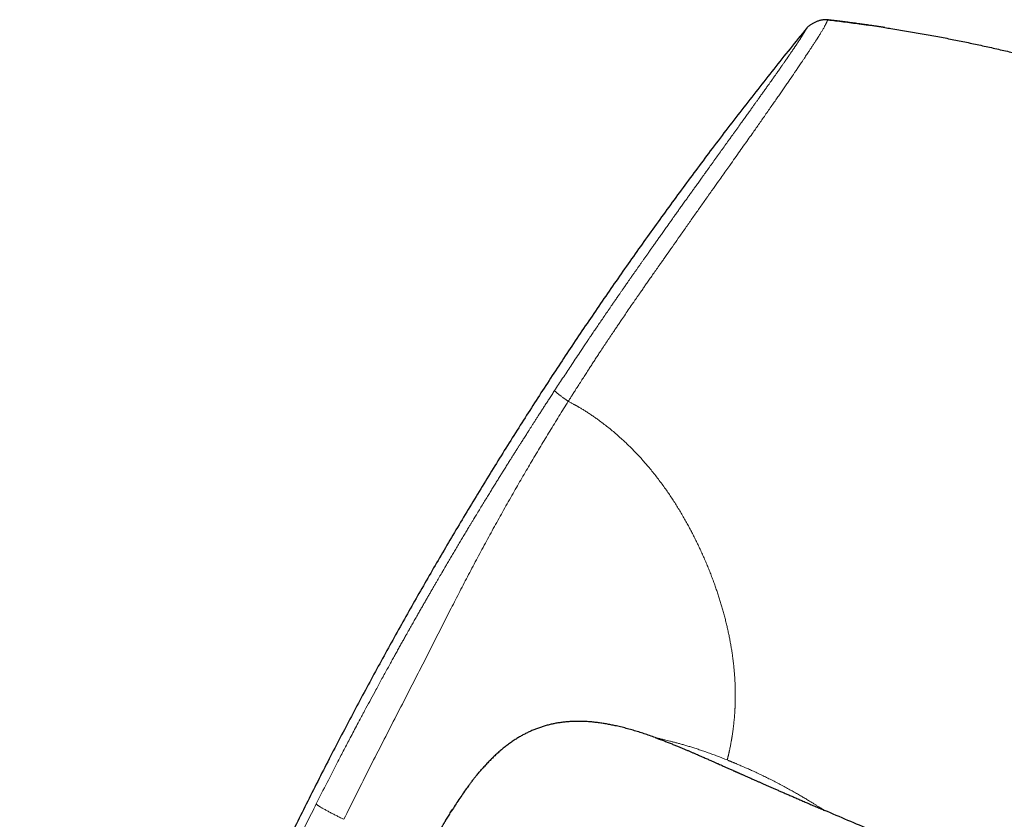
# Model space of a CAD drawing. Header units: millimetres. Extents: x 8 to 755, y 12 to 435.
# Tile 2 of 53: x 29 to 91, y 385 to 435. Entities that reach past the tile are written whole.
import ezdxf

# ---------------------------------------------------------------- set-up
doc = ezdxf.new("R2010")
doc.units = ezdxf.units.MM

msp = doc.modelspace()

# ---------------------------------------------------------------- linework, layer by layer
at = {"color": 7, "linetype": 'Continuous', "lineweight": 30}
for p, q in [((79.882, 434.934), (79.836, 434.939)), ((69.004, 389.911), (69.003, 389.911)), ((58.207, 388.009), (58.233, 388.038)), ((79.637, 385.339), (79.637, 385.339))]:
    msp.add_line(p, q, dxfattribs=at)
at = {"color": 252, "linetype": 'Continuous', "lineweight": 0}
for points, knots in [([(79.834, 434.936), (79.834, 434.935), (79.832, 434.933), (79.829, 434.924), (79.823, 434.911), (79.816, 434.893), (79.807, 434.871), (79.797, 434.847), (79.787, 434.824), (79.776, 434.8), (79.764, 434.773), (79.75, 434.744), (79.734, 434.712), (79.717, 434.678), (79.697, 434.639), (79.672, 434.591), (79.641, 434.533), (79.602, 434.464), (79.558, 434.385), (79.509, 434.302), (79.459, 434.218), (79.408, 434.133), (79.353, 434.043), (79.305, 433.966), (79.268, 433.907), (79.245, 433.87), (79.22, 433.831), (79.195, 433.792), (79.169, 433.751), (79.142, 433.708), (79.093, 433.631), (79.018, 433.514), (78.91, 433.348), (78.801, 433.182), (78.723, 433.063), (78.682, 433.002), (78.671, 432.985), (78.659, 432.967), (78.648, 432.95), (78.636, 432.932), (78.623, 432.913), (78.588, 432.86), (78.53, 432.773), (78.451, 432.654), (78.366, 432.527), (78.275, 432.392), (78.181, 432.251), (78.091, 432.118), (78.006, 431.992), (77.927, 431.876), (77.855, 431.769), (77.789, 431.672), (77.731, 431.586), (77.681, 431.513), (77.641, 431.454), (77.609, 431.407), (77.587, 431.375), (77.569, 431.349), (77.552, 431.324), (77.529, 431.291), (77.505, 431.255), (77.481, 431.22), (77.456, 431.184), (77.387, 431.083), (77.269, 430.912), (77.103, 430.672), (76.932, 430.425), (76.757, 430.173), (76.576, 429.912), (76.381, 429.632), (76.177, 429.34), (75.964, 429.034), (75.755, 428.735), (75.55, 428.443), (75.35, 428.158), (75.132, 427.846), (74.887, 427.499), (74.608, 427.105), (74.315, 426.691), (74.007, 426.257), (73.714, 425.844), (73.44, 425.458), (73.187, 425.101), (72.897, 424.692), (72.675, 424.379), (72.525, 424.167), (72.477, 424.099), (72.429, 424.031), (72.381, 423.963), (72.333, 423.895), (72.166, 423.659), (71.879, 423.253), (71.47, 422.673), (71.058, 422.087), (70.658, 421.519), (70.272, 420.969), (69.915, 420.46), (69.633, 420.058), (69.468, 419.823), (69.407, 419.736), (69.388, 419.709), (69.368, 419.681), (69.349, 419.654), (69.33, 419.627), (69.245, 419.505), (69.097, 419.295), (68.894, 419.004), (68.705, 418.734), (68.531, 418.485), (68.373, 418.257), (68.246, 418.075), (68.148, 417.933), (68.075, 417.829), (68.007, 417.731), (67.945, 417.641), (67.887, 417.558), (67.818, 417.458), (67.736, 417.339), (67.585, 417.12), (67.384, 416.829), (67.138, 416.468), (66.95, 416.193), (66.819, 416.001), (66.743, 415.887), (66.667, 415.775), (66.592, 415.664), (66.518, 415.555), (66.445, 415.447), (66.259, 415.17), (65.963, 414.728), (65.667, 414.28), (65.481, 413.999), (65.404, 413.881), (65.327, 413.764), (65.25, 413.647), (65.174, 413.53), (65.098, 413.414), (65.023, 413.298), (64.922, 413.143), (64.792, 412.942), (64.628, 412.687), (64.451, 412.411), (64.309, 412.189), (64.207, 412.029), (64.139, 411.922), (64.062, 411.801), (63.979, 411.672), (63.904, 411.554), (63.837, 411.447), (63.774, 411.347), (63.716, 411.256), (63.665, 411.175), (63.626, 411.114), (63.598, 411.069), (63.579, 411.039), (63.565, 411.018), (63.558, 411.007), (63.556, 411.003)], [0, 0, 0, 0, 0.007778, 0.01897, 0.030635, 0.042774, 0.054864, 0.066318, 0.075272, 0.084185, 0.093057, 0.10189, 0.110681, 0.118693, 0.126712, 0.136547, 0.146898, 0.157766, 0.169151, 0.180007, 0.189543, 0.198261, 0.207286, 0.216616, 0.219827, 0.223072, 0.226352, 0.229666, 0.233015, 0.236399, 0.239817, 0.251068, 0.262662, 0.274596, 0.283636, 0.284662, 0.28569, 0.286721, 0.287754, 0.28879, 0.289828, 0.291142, 0.29806, 0.304653, 0.310921, 0.318534, 0.325604, 0.332132, 0.338117, 0.34356, 0.348461, 0.35282, 0.356637, 0.359911, 0.362358, 0.36438, 0.365978, 0.36642, 0.367722, 0.369196, 0.370679, 0.372171, 0.37367, 0.375179, 0.384798, 0.394749, 0.403914, 0.413611, 0.42347, 0.433058, 0.444119, 0.454796, 0.465088, 0.474996, 0.48452, 0.493662, 0.505873, 0.518586, 0.531799, 0.545515, 0.559735, 0.570483, 0.581503, 0.592794, 0.608114, 0.610155, 0.612205, 0.614262, 0.616328, 0.618402, 0.620483, 0.637786, 0.655224, 0.672801, 0.690517, 0.706223, 0.722036, 0.736039, 0.742225, 0.743037, 0.743848, 0.74466, 0.745472, 0.746285, 0.747097, 0.756393, 0.765061, 0.773104, 0.780519, 0.787308, 0.793469, 0.796805, 0.799924, 0.802824, 0.805506, 0.80797, 0.810216, 0.81439, 0.818627, 0.829674, 0.840357, 0.850675, 0.854067, 0.857418, 0.860727, 0.863995, 0.867222, 0.870407, 0.873551, 0.891664, 0.909458, 0.912915, 0.916361, 0.919794, 0.923215, 0.926624, 0.93002, 0.933404, 0.936776, 0.943552, 0.950959, 0.958997, 0.967667, 0.970259, 0.972904, 0.976996, 0.980755, 0.98418, 0.987272, 0.99003, 0.992826, 0.995169, 0.997057, 0.998176, 0.999039, 0.999647, 1, 1, 1, 1]), ([(78.5, 434.396), (78.5, 434.395), (78.499, 434.394), (78.496, 434.389), (78.491, 434.38), (78.485, 434.368), (78.477, 434.354), (78.47, 434.341), (78.465, 434.331), (78.462, 434.327), (78.462, 434.326), (78.461, 434.325), (78.46, 434.324), (78.46, 434.323), (78.459, 434.32), (78.457, 434.317), (78.453, 434.311), (78.449, 434.304), (78.444, 434.295), (78.439, 434.285), (78.432, 434.274), (78.425, 434.261), (78.417, 434.247), (78.409, 434.232), (78.4, 434.216), (78.39, 434.199), (78.379, 434.18), (78.367, 434.159), (78.353, 434.136), (78.343, 434.119), (78.336, 434.108), (78.335, 434.105), (78.333, 434.102), (78.331, 434.099), (78.329, 434.096), (78.328, 434.094), (78.326, 434.09), (78.322, 434.085), (78.318, 434.077), (78.312, 434.068), (78.305, 434.056), (78.297, 434.043), (78.288, 434.027), (78.277, 434.01), (78.265, 433.99), (78.255, 433.975), (78.249, 433.965), (78.246, 433.961), (78.244, 433.957), (78.241, 433.953), (78.239, 433.949), (78.236, 433.944), (78.234, 433.94), (78.228, 433.931), (78.216, 433.912), (78.196, 433.88), (78.171, 433.841), (78.144, 433.8), (78.116, 433.755), (78.08, 433.7), (78.045, 433.647), (78.019, 433.607), (78.01, 433.594), (78.009, 433.592), (78.009, 433.592), (78.009, 433.591), (78.007, 433.589), (78.004, 433.585), (77.999, 433.577), (77.993, 433.568), (77.985, 433.556), (77.975, 433.541), (77.964, 433.523), (77.95, 433.503), (77.935, 433.479), (77.917, 433.453), (77.897, 433.423), (77.876, 433.391), (77.853, 433.357), (77.828, 433.32), (77.802, 433.28), (77.772, 433.237), (77.741, 433.19), (77.706, 433.139), (77.67, 433.085), (77.632, 433.03), (77.592, 432.971), (77.55, 432.909), (77.504, 432.842), (77.455, 432.771), (77.418, 432.717), (77.395, 432.683), (77.389, 432.675), (77.385, 432.669), (77.383, 432.666), (77.38, 432.662), (77.375, 432.654), (77.363, 432.636), (77.343, 432.609), (77.32, 432.574), (77.293, 432.535), (77.262, 432.49), (77.225, 432.438), (77.186, 432.381), (77.144, 432.32), (77.098, 432.254), (77.048, 432.183), (76.995, 432.106), (76.937, 432.024), (76.876, 431.936), (76.811, 431.843), (76.741, 431.744), (76.673, 431.648), (76.608, 431.555), (76.547, 431.468), (76.499, 431.4), (76.466, 431.353), (76.45, 431.331), (76.437, 431.312), (76.424, 431.294), (76.411, 431.276), (76.398, 431.257), (76.385, 431.239), (76.345, 431.183), (76.278, 431.088), (76.172, 430.938), (76.053, 430.771), (75.921, 430.585), (75.786, 430.395), (75.647, 430.201), (75.515, 430.016), (75.391, 429.843), (75.275, 429.68), (75.156, 429.514), (75.034, 429.344), (74.894, 429.148), (74.736, 428.928), (74.61, 428.753), (74.536, 428.65), (74.52, 428.627), (74.508, 428.61), (74.5, 428.599), (74.49, 428.586), (74.48, 428.572), (74.465, 428.551), (74.445, 428.522), (74.418, 428.485), (74.385, 428.44), (74.348, 428.388), (74.304, 428.327), (74.256, 428.26), (74.203, 428.186), (74.145, 428.106), (74.086, 428.023), (74.024, 427.938), (73.962, 427.85), (73.903, 427.769), (73.849, 427.695), (73.804, 427.631), (73.771, 427.586), (73.753, 427.56), (73.747, 427.552), (73.741, 427.544), (73.735, 427.536), (73.729, 427.528), (73.651, 427.419), (73.499, 427.208), (73.272, 426.892), (73.043, 426.573), (72.813, 426.253), (72.581, 425.931), (72.418, 425.703), (72.319, 425.566), (72.286, 425.519), (72.249, 425.469), (72.213, 425.418), (72.176, 425.367), (72.14, 425.317), (72.083, 425.237), (72.006, 425.13), (71.884, 424.96), (71.739, 424.758), (71.578, 424.533), (71.427, 424.321), (71.284, 424.122), (71.144, 423.926), (70.994, 423.717), (70.834, 423.494), (70.666, 423.258), (70.503, 423.03), (70.345, 422.808), (70.211, 422.62), (70.1, 422.463), (70.014, 422.342), (69.953, 422.257), (69.916, 422.206), (69.899, 422.181), (69.88, 422.155), (69.862, 422.129), (69.788, 422.024), (69.66, 421.845), (69.485, 421.599), (69.322, 421.368), (69.168, 421.152), (69.02, 420.942), (68.876, 420.738), (68.756, 420.569), (68.661, 420.434), (68.591, 420.335), (68.527, 420.244), (68.466, 420.158), (68.406, 420.072), (68.345, 419.986), (68.268, 419.877), (68.175, 419.745), (68.065, 419.589), (67.956, 419.433), (67.846, 419.277), (67.735, 419.118), (67.62, 418.953), (67.47, 418.74), (67.328, 418.536), (67.222, 418.384), (67.182, 418.326), (67.167, 418.305), (67.153, 418.285), (67.141, 418.268), (67.129, 418.251), (67.115, 418.23), (67.093, 418.199), (67.067, 418.161), (67.035, 418.115), (66.999, 418.063), (66.958, 418.004), (66.912, 417.937), (66.862, 417.865), (66.808, 417.788), (66.751, 417.705), (66.689, 417.616), (66.623, 417.52), (66.552, 417.418), (66.5, 417.342), (66.467, 417.295), (66.456, 417.278), (66.444, 417.262), (66.433, 417.245), (66.422, 417.229), (66.411, 417.213), (66.383, 417.172), (66.322, 417.084), (66.191, 416.893), (66.008, 416.627), (65.733, 416.225), (65.406, 415.745), (65.133, 415.342), (64.971, 415.102), (64.919, 415.025), (64.872, 414.955), (64.826, 414.886), (64.735, 414.752), (64.553, 414.48), (64.195, 413.946), (63.729, 413.245), (63.202, 412.448), (62.866, 411.935), (62.698, 411.679)], [0, 0, 0, 0, 0.0120003, 0.0238121, 0.035435, 0.0468686, 0.0567738, 0.0665329, 0.0712886, 0.0719088, 0.0725284, 0.0731473, 0.0737656, 0.0743834, 0.0748971, 0.0770827, 0.0793769, 0.0829611, 0.0867816, 0.0908383, 0.095131, 0.0996597, 0.1044241, 0.1094242, 0.1142147, 0.1192036, 0.1243913, 0.1297784, 0.1353659, 0.1411548, 0.1417879, 0.1424233, 0.1430611, 0.1437012, 0.1443436, 0.1449466, 0.1451973, 0.1467163, 0.148273, 0.1500188, 0.152344, 0.154938, 0.1578013, 0.1609346, 0.1643388, 0.1680147, 0.1686475, 0.1692877, 0.1699353, 0.1705904, 0.171253, 0.171923, 0.1726005, 0.173223, 0.1761226, 0.181479, 0.1868439, 0.1922153, 0.1976948, 0.2032195, 0.2118263, 0.2155904, 0.2160036, 0.216063, 0.2160944, 0.2161303, 0.216273, 0.2167742, 0.2175156, 0.2184971, 0.2197187, 0.2212126, 0.2229562, 0.2249493, 0.2271915, 0.2296826, 0.232422, 0.2354091, 0.2383768, 0.2415537, 0.2449397, 0.248535, 0.2523398, 0.2563544, 0.2605796, 0.2646383, 0.2688756, 0.2732926, 0.2778907, 0.2826716, 0.2876362, 0.288527, 0.2891378, 0.2893505, 0.2895662, 0.2897849, 0.2900067, 0.2910931, 0.2932008, 0.2952646, 0.2974999, 0.3003846, 0.3035125, 0.3068832, 0.3103917, 0.3141289, 0.3180942, 0.322287, 0.3267064, 0.3312661, 0.3360419, 0.3410321, 0.3462346, 0.3502563, 0.3543941, 0.3586485, 0.3599244, 0.3608529, 0.3616912, 0.3625295, 0.3633676, 0.3642055, 0.3650434, 0.3658812, 0.3718633, 0.3778449, 0.3856016, 0.3933723, 0.4011649, 0.4089804, 0.4168131, 0.4229756, 0.4291418, 0.4354446, 0.4418035, 0.4481453, 0.4569877, 0.4657845, 0.4668876, 0.4678963, 0.4682487, 0.4686517, 0.4691052, 0.4696094, 0.470164, 0.4713121, 0.47263, 0.4741177, 0.4760141, 0.4781297, 0.4804644, 0.4830183, 0.4857917, 0.4887849, 0.491601, 0.494588, 0.4977464, 0.4999252, 0.5021791, 0.5042249, 0.5044972, 0.5047704, 0.5050447, 0.5053199, 0.5055962, 0.5058734, 0.5163417, 0.5268385, 0.5373429, 0.5478314, 0.5582799, 0.5686673, 0.5698918, 0.5715257, 0.5731665, 0.5747989, 0.5764232, 0.5780393, 0.5796473, 0.5840279, 0.5883487, 0.5959185, 0.6033055, 0.6097503, 0.6160547, 0.6222203, 0.6282479, 0.6358554, 0.6432349, 0.650388, 0.6573159, 0.6640199, 0.6680385, 0.6719728, 0.6753654, 0.6759839, 0.6768061, 0.6776258, 0.6784431, 0.6792578, 0.687383, 0.6952527, 0.7021863, 0.7089107, 0.7154266, 0.7217344, 0.7278346, 0.7311673, 0.7343391, 0.7370015, 0.7396643, 0.7423273, 0.7449907, 0.7476545, 0.752488, 0.7573227, 0.7621587, 0.7669959, 0.7718343, 0.7768664, 0.7823217, 0.7916788, 0.7957746, 0.7964171, 0.7970592, 0.797701, 0.7983424, 0.798589, 0.7993289, 0.8002871, 0.8014638, 0.8028588, 0.8044722, 0.806304, 0.8083542, 0.8106228, 0.812981, 0.8155365, 0.8182892, 0.8212392, 0.8243864, 0.827731, 0.8282746, 0.828778, 0.8292813, 0.8297843, 0.8302871, 0.8307897, 0.8312921, 0.8340516, 0.8389634, 0.8488685, 0.8586903, 0.876022, 0.8930881, 0.8957881, 0.8980694, 0.9001553, 0.9022413, 0.9043272, 0.9125225, 0.9271585, 0.953299, 0.9766455, 1, 1, 1, 1]), ([(62.698, 411.679), (62.644, 411.595), (62.537, 411.431), (62.379, 411.189), (62.227, 410.955), (62.08, 410.729), (61.939, 410.511), (61.804, 410.301), (61.677, 410.104), (61.559, 409.921), (61.448, 409.749), (61.343, 409.585), (61.242, 409.427), (61.145, 409.276), (61.053, 409.132), (60.966, 408.995), (60.883, 408.865), (60.804, 408.741), (60.73, 408.624), (60.66, 408.514), (60.596, 408.413), (60.537, 408.32), (60.483, 408.235), (60.433, 408.157), (60.388, 408.084), (60.356, 408.035), (60.339, 408.007), (60.333, 407.998), (60.328, 407.99), (60.322, 407.981), (60.317, 407.973), (60.312, 407.965), (60.306, 407.955), (60.28, 407.914), (60.215, 407.811), (60.115, 407.652), (59.998, 407.466), (59.873, 407.268), (59.737, 407.05), (59.588, 406.813), (59.44, 406.575), (59.293, 406.339), (59.147, 406.104), (58.998, 405.862), (58.844, 405.614), (58.686, 405.357), (58.52, 405.088), (58.347, 404.805), (58.165, 404.507), (57.979, 404.202), (57.844, 403.98), (57.762, 403.845), (57.735, 403.8), (57.708, 403.755), (57.68, 403.71), (57.653, 403.665), (57.629, 403.626), (57.581, 403.545), (57.51, 403.428), (57.414, 403.269), (57.299, 403.079), (57.162, 402.851), (57.002, 402.584), (56.838, 402.308), (56.669, 402.026), (56.5, 401.742), (56.332, 401.457), (56.164, 401.173), (56.012, 400.915), (55.877, 400.686), (55.79, 400.537), (55.733, 400.44), (55.708, 400.397), (55.686, 400.36), (55.665, 400.323), (55.643, 400.286), (55.597, 400.208), (55.527, 400.087), (55.43, 399.921), (55.328, 399.746), (55.222, 399.564), (55.112, 399.374), (54.998, 399.176), (54.879, 398.971), (54.757, 398.759), (54.631, 398.54), (54.5, 398.312), (54.365, 398.076), (54.226, 397.833), (54.081, 397.579), (53.931, 397.315), (53.776, 397.04), (53.665, 396.845), (53.603, 396.735), (53.592, 396.715), (53.582, 396.698), (53.573, 396.681), (53.563, 396.664), (53.553, 396.647), (53.529, 396.604), (53.476, 396.509), (53.382, 396.342), (53.261, 396.126), (53.126, 395.885), (52.987, 395.636), (52.844, 395.381), (52.698, 395.117), (52.548, 394.846), (52.389, 394.559), (52.221, 394.254), (52.101, 394.035), (52.034, 393.914), (52.024, 393.895), (52.013, 393.876), (52.003, 393.856), (51.992, 393.837), (51.969, 393.794), (51.919, 393.704), (51.754, 393.402), (51.395, 392.741), (51.053, 392.107), (50.814, 391.662), (50.767, 391.574), (50.717, 391.48), (50.665, 391.382), (50.612, 391.283), (50.495, 391.063), (50.249, 390.6), (49.891, 389.923), (49.487, 389.151), (49, 388.214), (48.417, 387.08), (47.967, 386.19), (47.742, 385.746)], [0, 0, 0, 0, 0.009966, 0.019607, 0.028925, 0.037918, 0.046588, 0.054933, 0.062955, 0.070023, 0.07682, 0.083345, 0.089597, 0.095578, 0.101286, 0.106723, 0.111887, 0.11678, 0.121401, 0.12575, 0.129826, 0.133421, 0.136774, 0.139886, 0.142756, 0.145384, 0.145731, 0.146075, 0.146413, 0.146747, 0.147076, 0.1474, 0.14772, 0.148162, 0.152309, 0.159951, 0.167029, 0.174349, 0.183378, 0.192748, 0.202461, 0.211422, 0.220656, 0.230162, 0.239941, 0.249992, 0.260316, 0.271655, 0.283305, 0.295267, 0.307541, 0.309294, 0.311053, 0.312819, 0.31459, 0.316368, 0.318034, 0.319214, 0.325786, 0.331771, 0.337866, 0.347994, 0.358413, 0.369121, 0.38012, 0.391408, 0.402205, 0.413256, 0.424559, 0.432157, 0.439866, 0.441903, 0.443411, 0.444819, 0.446245, 0.447689, 0.449152, 0.455279, 0.461711, 0.468448, 0.475489, 0.482836, 0.490487, 0.498359, 0.506529, 0.514998, 0.523766, 0.532832, 0.542197, 0.551861, 0.562094, 0.572641, 0.583503, 0.584571, 0.585219, 0.585867, 0.586518, 0.58717, 0.587823, 0.588479, 0.592113, 0.598725, 0.60768, 0.616911, 0.626418, 0.636199, 0.646256, 0.656589, 0.667197, 0.679157, 0.691449, 0.692223, 0.692951, 0.69368, 0.694408, 0.695137, 0.695865, 0.699299, 0.70543, 0.730296, 0.774641, 0.777589, 0.780854, 0.784568, 0.788282, 0.791996, 0.79571, 0.813218, 0.844481, 0.872394, 0.900306, 0.950151, 1, 1, 1, 1]), ([(62.698, 411.679), (62.699, 411.677), (62.699, 411.673), (62.703, 411.666), (62.709, 411.657), (62.72, 411.645), (62.735, 411.629), (62.757, 411.608), (62.786, 411.582), (62.822, 411.55), (62.864, 411.515), (62.912, 411.476), (62.964, 411.435), (63.02, 411.391), (63.08, 411.345), (63.143, 411.298), (63.207, 411.25), (63.271, 411.204), (63.333, 411.159), (63.393, 411.116), (63.449, 411.076), (63.503, 411.039), (63.539, 411.015), (63.556, 411.003)], [0, 0, 0, 0, 0.0293019, 0.0599651, 0.0929787, 0.1289356, 0.1680595, 0.2102472, 0.2643879, 0.3214564, 0.3803596, 0.4400977, 0.4999982, 0.5598761, 0.6195501, 0.678358, 0.7353165, 0.7893543, 0.8395452, 0.885332, 0.9267249, 0.9644441, 1, 1, 1, 1]), ([(49.475, 384.781), (49.722, 385.278), (50.216, 386.273), (50.966, 387.76), (51.72, 389.243), (52.478, 390.722), (53.184, 392.093), (53.835, 393.358), (54.431, 394.52), (55.022, 395.684), (55.613, 396.851), (56.189, 397.982), (56.751, 399.077), (57.3, 400.134), (57.856, 401.187), (58.42, 402.234), (58.992, 403.277), (59.572, 404.316), (60.145, 405.323), (60.709, 406.3), (61.263, 407.245), (61.825, 408.189), (62.395, 409.129), (62.971, 410.068), (63.361, 410.691), (63.556, 411.003)], [0, 0, 0, 0, 0.055922, 0.111786, 0.167597, 0.223362, 0.2791, 0.322907, 0.366752, 0.410658, 0.45462, 0.498626, 0.538655, 0.578682, 0.618681, 0.658633, 0.698572, 0.738546, 0.7786, 0.815386, 0.852223, 0.889093, 0.925998, 0.962959, 1, 1, 1, 1]), ([(63.556, 411.003), (63.586, 410.987), (63.644, 410.956), (63.727, 410.911), (63.803, 410.869), (63.871, 410.832), (63.927, 410.801), (63.97, 410.777), (64.01, 410.755), (64.054, 410.731), (64.103, 410.703), (64.151, 410.676), (64.216, 410.639), (64.296, 410.592), (64.389, 410.537), (64.481, 410.482), (64.572, 410.426), (64.703, 410.343), (64.876, 410.231), (65.091, 410.086), (65.306, 409.935), (65.548, 409.76), (65.813, 409.561), (66.102, 409.334), (66.385, 409.101), (66.663, 408.863), (66.927, 408.627), (67.179, 408.393), (67.419, 408.16), (67.655, 407.922), (67.889, 407.678), (68.12, 407.428), (68.347, 407.174), (68.576, 406.907), (68.807, 406.628), (69.041, 406.336), (69.269, 406.038), (69.493, 405.736), (69.704, 405.439), (69.904, 405.148), (70.093, 404.864), (70.278, 404.576), (70.46, 404.285), (70.638, 403.989), (70.811, 403.692), (70.976, 403.4), (71.131, 403.116), (71.278, 402.84), (71.422, 402.562), (71.561, 402.282), (71.698, 402.002), (71.835, 401.711), (71.972, 401.41), (72.109, 401.099), (72.242, 400.789), (72.369, 400.479), (72.491, 400.171), (72.609, 399.863), (72.718, 399.565), (72.82, 399.276), (72.915, 398.998), (73.006, 398.72), (73.092, 398.444), (73.175, 398.169), (73.256, 397.888), (73.335, 397.602), (73.411, 397.31), (73.482, 397.02), (73.549, 396.733), (73.611, 396.447), (73.669, 396.164), (73.723, 395.881), (73.773, 395.598), (73.819, 395.315), (73.851, 395.093), (73.874, 394.928), (73.888, 394.819), (73.902, 394.712), (73.914, 394.604), (73.927, 394.497), (73.943, 394.344), (73.963, 394.147), (73.983, 393.906), (74, 393.668), (74.012, 393.462), (74.021, 393.287), (74.026, 393.142), (74.031, 392.999), (74.034, 392.861), (74.036, 392.697), (74.036, 392.508), (74.034, 392.293), (74.03, 392.104), (74.024, 391.942), (74.02, 391.838), (74.017, 391.769), (74.015, 391.733), (74.013, 391.697), (74.011, 391.661), (74.009, 391.626), (74.004, 391.542), (73.996, 391.412), (73.983, 391.237), (73.968, 391.065), (73.954, 390.923), (73.942, 390.809), (73.933, 390.722), (73.923, 390.636), (73.913, 390.552), (73.903, 390.472), (73.89, 390.371), (73.873, 390.247), (73.851, 390.101), (73.834, 389.992), (73.822, 389.918), (73.816, 389.877), (73.809, 389.835), (73.802, 389.794), (73.795, 389.754), (73.788, 389.713), (73.781, 389.673), (73.768, 389.6), (73.749, 389.495), (73.724, 389.363), (73.702, 389.253), (73.683, 389.16), (73.668, 389.087), (73.655, 389.031), (73.648, 389), (73.646, 388.988), (73.645, 388.984), (73.644, 388.981), (73.643, 388.977), (73.643, 388.974), (73.64, 388.961), (73.635, 388.94), (73.627, 388.909), (73.62, 388.876), (73.611, 388.841), (73.602, 388.805), (73.593, 388.767), (73.584, 388.729), (73.575, 388.691), (73.566, 388.654), (73.557, 388.616), (73.549, 388.578), (73.54, 388.539), (73.535, 388.514), (73.532, 388.501)], [0, 0, 0, 0, 0.003118, 0.005989, 0.008612, 0.010988, 0.013117, 0.014377, 0.01553, 0.017238, 0.018959, 0.020647, 0.022302, 0.025737, 0.02902, 0.03219, 0.03543, 0.038724, 0.046277, 0.054107, 0.06222, 0.070018, 0.08109, 0.092109, 0.103079, 0.114008, 0.124901, 0.134786, 0.144707, 0.154667, 0.164672, 0.174726, 0.184835, 0.194851, 0.205823, 0.216803, 0.227795, 0.238806, 0.249841, 0.259787, 0.269756, 0.279752, 0.289778, 0.29984, 0.30994, 0.319989, 0.329171, 0.33835, 0.347528, 0.356709, 0.365895, 0.37509, 0.385229, 0.39533, 0.405397, 0.415434, 0.425444, 0.435432, 0.445401, 0.454526, 0.463642, 0.472751, 0.481856, 0.490961, 0.500067, 0.509895, 0.51974, 0.529606, 0.539496, 0.549414, 0.559364, 0.569349, 0.57964, 0.589976, 0.60036, 0.604454, 0.608556, 0.612666, 0.616785, 0.620913, 0.625049, 0.634642, 0.644306, 0.654046, 0.663864, 0.670075, 0.67632, 0.682596, 0.688808, 0.694715, 0.704685, 0.714813, 0.725102, 0.731982, 0.738933, 0.740766, 0.742603, 0.744445, 0.746293, 0.748145, 0.750002, 0.759394, 0.768939, 0.778638, 0.788491, 0.793715, 0.798982, 0.804292, 0.809645, 0.814767, 0.819619, 0.82949, 0.839585, 0.849903, 0.852986, 0.856089, 0.859211, 0.862353, 0.865515, 0.868696, 0.871897, 0.875117, 0.886612, 0.898181, 0.909825, 0.917551, 0.92531, 0.932165, 0.935189, 0.935585, 0.935982, 0.936378, 0.936775, 0.937172, 0.937569, 0.940831, 0.944393, 0.948256, 0.95242, 0.956885, 0.961651, 0.966719, 0.971629, 0.976794, 0.982213, 0.987887, 0.993816, 1, 1, 1, 1]), ([(73.532, 388.501), (73.43, 388.542), (73.226, 388.624), (72.925, 388.74), (72.628, 388.851), (72.337, 388.956), (72.052, 389.056), (71.773, 389.149), (71.502, 389.237), (71.24, 389.319), (70.99, 389.395), (70.751, 389.464), (70.525, 389.528), (70.311, 389.587), (70.111, 389.639), (69.925, 389.687), (69.754, 389.73), (69.6, 389.768), (69.463, 389.801), (69.342, 389.83), (69.239, 389.854), (69.154, 389.874), (69.087, 389.89), (69.039, 389.902), (69.009, 389.909), (69.006, 389.91), (69.004, 389.911)], [0, 0, 0, 0, 0.042185, 0.084087, 0.125878, 0.167823, 0.209482, 0.251008, 0.293254, 0.335096, 0.376679, 0.418154, 0.459669, 0.501375, 0.542965, 0.584774, 0.626969, 0.668591, 0.710368, 0.752473, 0.794195, 0.83589, 0.877747, 0.919537, 0.961099, 1, 1, 1, 1]), ([(73.532, 388.501), (73.557, 388.491), (73.603, 388.472), (73.67, 388.445), (73.728, 388.421), (73.779, 388.4), (73.824, 388.382), (73.869, 388.363), (73.92, 388.341), (73.979, 388.317), (74.045, 388.288), (74.092, 388.269), (74.117, 388.258)], [0, 0, 0, 0, 0.126916, 0.240368, 0.340362, 0.426902, 0.5, 0.573002, 0.659495, 0.759488, 0.872988, 1, 1, 1, 1]), ([(74.117, 388.258), (74.164, 388.238), (74.254, 388.2), (74.381, 388.146), (74.492, 388.098), (74.59, 388.056), (74.686, 388.014), (74.839, 387.947), (75.053, 387.851), (75.332, 387.722), (75.624, 387.584), (75.926, 387.439), (76.233, 387.286), (76.546, 387.126), (76.863, 386.961), (77.169, 386.797), (77.462, 386.636), (77.74, 386.481), (78.001, 386.331), (78.246, 386.188), (78.475, 386.053), (78.685, 385.926), (78.876, 385.81), (79.048, 385.704), (79.178, 385.623), (79.277, 385.562), (79.35, 385.516), (79.415, 385.476), (79.473, 385.44), (79.513, 385.415), (79.538, 385.399), (79.554, 385.39), (79.567, 385.382), (79.58, 385.374), (79.59, 385.367), (79.6, 385.362), (79.609, 385.356), (79.617, 385.351), (79.624, 385.346), (79.631, 385.341), (79.635, 385.34), (79.637, 385.339)], [0, 0, 0, 0, 0.016544, 0.031241, 0.044091, 0.055097, 0.065118, 0.07768, 0.108444, 0.139968, 0.17669, 0.213297, 0.249917, 0.291415, 0.33303, 0.374942, 0.416996, 0.458612, 0.499974, 0.541521, 0.583137, 0.625014, 0.666749, 0.708365, 0.750052, 0.775061, 0.800029, 0.824998, 0.850011, 0.875107, 0.884493, 0.893721, 0.902792, 0.911709, 0.920476, 0.929094, 0.937567, 0.949198, 0.963476, 0.980408, 1, 1, 1, 1]), ([(29.134, 337.786), (29.134, 337.787), (29.135, 337.789), (29.141, 337.805), (29.151, 337.83), (29.164, 337.865), (29.18, 337.907), (29.197, 337.953), (29.211, 337.99), (29.219, 338.011), (29.222, 338.017), (29.224, 338.023), (29.226, 338.029), (29.228, 338.036), (29.231, 338.042), (29.238, 338.062), (29.252, 338.097), (29.272, 338.152), (29.294, 338.21), (29.317, 338.272), (29.341, 338.338), (29.366, 338.408), (29.392, 338.482), (29.42, 338.562), (29.45, 338.646), (29.476, 338.724), (29.501, 338.796), (29.521, 338.856), (29.535, 338.899), (29.543, 338.923), (29.545, 338.93), (29.548, 338.938), (29.55, 338.945), (29.553, 338.953), (29.567, 338.995), (29.592, 339.073), (29.631, 339.193), (29.671, 339.319), (29.713, 339.45), (29.755, 339.587), (29.799, 339.73), (29.845, 339.879), (29.892, 340.033), (29.94, 340.193), (29.989, 340.358), (30.039, 340.53), (30.091, 340.707), (30.144, 340.889), (30.194, 341.064), (30.242, 341.231), (30.287, 341.389), (30.333, 341.553), (30.381, 341.724), (30.432, 341.906), (30.487, 342.101), (30.529, 342.252), (30.556, 342.35), (30.567, 342.392), (30.579, 342.434), (30.591, 342.477), (30.603, 342.519), (30.615, 342.563), (30.627, 342.606), (30.655, 342.71), (30.702, 342.878), (30.767, 343.115), (30.835, 343.361), (30.907, 343.618), (30.981, 343.884), (31.041, 344.101), (31.087, 344.265), (31.114, 344.364), (31.14, 344.454), (31.162, 344.536), (31.185, 344.618), (31.209, 344.701), (31.247, 344.836), (31.3, 345.025), (31.37, 345.272), (31.443, 345.529), (31.519, 345.796), (31.599, 346.071), (31.681, 346.356), (31.766, 346.649), (31.855, 346.951), (31.947, 347.261), (32.035, 347.557), (32.104, 347.787), (32.142, 347.915), (32.156, 347.961), (32.159, 347.972), (32.163, 347.983), (32.166, 347.994), (32.179, 348.038), (32.203, 348.116), (32.24, 348.239), (32.281, 348.373), (32.326, 348.521), (32.378, 348.692), (32.439, 348.888), (32.508, 349.112), (32.58, 349.345), (32.656, 349.589), (32.736, 349.842), (32.82, 350.105), (32.907, 350.379), (32.994, 350.65), (33.081, 350.918), (33.144, 351.112), (33.186, 351.241), (33.206, 351.302), (33.226, 351.363), (33.246, 351.425), (33.265, 351.483), (33.282, 351.533), (33.324, 351.662), (33.394, 351.874), (33.495, 352.178), (33.6, 352.49), (33.707, 352.809), (33.818, 353.136), (33.93, 353.464), (34.044, 353.793), (34.158, 354.122), (34.275, 354.458), (34.396, 354.801), (34.519, 355.15), (34.646, 355.506), (34.776, 355.869), (34.91, 356.239), (35.046, 356.615), (35.191, 357.011), (35.344, 357.427), (35.5, 357.846), (35.624, 358.18), (35.705, 358.394), (35.737, 358.48), (35.749, 358.512), (35.752, 358.52), (35.756, 358.529), (35.759, 358.538), (35.762, 358.546), (35.765, 358.555), (35.771, 358.571), (35.781, 358.598), (35.796, 358.637), (35.813, 358.683), (35.834, 358.736), (35.857, 358.798), (35.884, 358.869), (35.914, 358.949), (35.947, 359.037), (35.984, 359.133), (36.023, 359.237), (36.066, 359.349), (36.112, 359.469), (36.161, 359.599), (36.215, 359.74), (36.273, 359.891), (36.335, 360.052), (36.4, 360.221), (36.469, 360.399), (36.543, 360.59), (36.623, 360.796), (36.708, 361.016), (36.798, 361.246), (36.892, 361.486), (36.99, 361.734), (37.091, 361.991), (37.196, 362.256), (37.305, 362.531), (37.419, 362.817), (37.538, 363.115), (37.663, 363.425), (37.791, 363.745), (37.925, 364.075), (38.063, 364.414), (38.205, 364.764), (38.336, 365.085), (38.435, 365.327), (38.487, 365.452), (38.505, 365.495), (38.508, 365.504), (38.512, 365.512), (38.515, 365.52), (38.518, 365.528), (38.547, 365.597), (38.622, 365.78), (38.782, 366.166), (39.069, 366.857), (39.486, 367.853), (39.999, 369.064), (40.52, 370.278), (40.936, 371.235), (41.202, 371.843), (41.31, 372.088), (41.35, 372.179), (41.363, 372.208), (41.375, 372.236), (41.388, 372.264), (41.4, 372.293), (41.483, 372.481), (41.638, 372.833), (41.868, 373.35), (42.103, 373.876), (42.343, 374.411), (42.588, 374.955), (42.839, 375.508), (43.087, 376.053), (43.334, 376.591), (43.578, 377.121), (43.827, 377.658), (44.081, 378.203), (44.339, 378.754), (44.603, 379.313), (44.871, 379.879), (45.144, 380.453), (45.422, 381.033), (45.706, 381.621), (45.994, 382.215), (46.282, 382.806), (46.569, 383.391), (46.855, 383.971), (47.146, 384.557), (47.442, 385.15), (47.642, 385.546), (47.742, 385.746)], [0, 0, 0, 0, 0.0088095, 0.0176061, 0.0263938, 0.0351767, 0.042905, 0.0506356, 0.0574425, 0.0582069, 0.0589714, 0.0597359, 0.0605005, 0.0612652, 0.06203, 0.0627949, 0.0685198, 0.0741151, 0.0795825, 0.0849236, 0.09014, 0.0952336, 0.1002065, 0.1051886, 0.1100482, 0.1147878, 0.1178518, 0.1208657, 0.1234772, 0.1238164, 0.124155, 0.1244929, 0.1248302, 0.1251668, 0.1255028, 0.1303664, 0.1351522, 0.1398647, 0.1445085, 0.1490885, 0.1536096, 0.1580772, 0.1624965, 0.1668733, 0.1712133, 0.1755223, 0.1798064, 0.1840717, 0.1883245, 0.1916566, 0.1950311, 0.198452, 0.2019232, 0.2054482, 0.2093922, 0.2134101, 0.2142084, 0.2150097, 0.2158141, 0.2166217, 0.2174323, 0.2182461, 0.2190631, 0.2198834, 0.2241048, 0.2284682, 0.2329766, 0.2376329, 0.2424394, 0.2473986, 0.249309, 0.2512415, 0.2526961, 0.2541346, 0.2555916, 0.2570672, 0.2585614, 0.2627669, 0.2671143, 0.271671, 0.2763751, 0.2812272, 0.2862279, 0.2913777, 0.2966769, 0.3021261, 0.3077256, 0.3122369, 0.3142515, 0.3144639, 0.3146497, 0.3148361, 0.3150232, 0.3152109, 0.3171542, 0.3191668, 0.3216533, 0.3242383, 0.3269217, 0.3306697, 0.3345944, 0.3386958, 0.3429738, 0.3474286, 0.3520602, 0.3568687, 0.3618539, 0.3663873, 0.3710577, 0.372125, 0.3731992, 0.3742803, 0.3753683, 0.3764633, 0.3773559, 0.3780275, 0.3832573, 0.3886264, 0.3941349, 0.3997827, 0.4055698, 0.4114963, 0.4172118, 0.4230513, 0.4290146, 0.4351019, 0.441313, 0.447648, 0.4541068, 0.4606895, 0.467396, 0.4742263, 0.4818824, 0.4896882, 0.496681, 0.4997945, 0.5011715, 0.5013264, 0.5014812, 0.5016362, 0.5017912, 0.5019462, 0.5021014, 0.5022565, 0.5028222, 0.5035188, 0.5043465, 0.5053052, 0.5063949, 0.50768, 0.5091096, 0.5106837, 0.5124021, 0.514265, 0.5162723, 0.518424, 0.5207201, 0.5232804, 0.5259991, 0.5288764, 0.531912, 0.535106, 0.5384584, 0.5422312, 0.5461862, 0.5503234, 0.5546429, 0.5591444, 0.5637429, 0.5685169, 0.5734666, 0.5785917, 0.5840024, 0.5895956, 0.5953715, 0.6013298, 0.6074706, 0.6137936, 0.6202989, 0.6248831, 0.6269274, 0.6271021, 0.6272461, 0.62739, 0.627534, 0.6276779, 0.6278219, 0.631329, 0.6375985, 0.6488155, 0.6689139, 0.691858, 0.7149143, 0.7352972, 0.7442935, 0.7482573, 0.7487766, 0.749296, 0.7498154, 0.7503349, 0.7508544, 0.751374, 0.7606815, 0.7701609, 0.779812, 0.789635, 0.7996297, 0.8097962, 0.8201344, 0.829762, 0.8395338, 0.8494499, 0.8595102, 0.8697147, 0.8800635, 0.8905565, 0.9011938, 0.9119754, 0.9229012, 0.9339714, 0.9451859, 0.9558919, 0.9667262, 0.977689, 0.9887802, 1, 1, 1, 1]), ([(47.742, 385.746), (47.743, 385.743), (47.746, 385.737), (47.754, 385.726), (47.768, 385.711), (47.791, 385.692), (47.824, 385.669), (47.866, 385.64), (47.917, 385.607), (47.977, 385.569), (48.046, 385.528), (48.121, 385.484), (48.203, 385.437), (48.29, 385.388), (48.383, 385.337), (48.48, 385.284), (48.58, 385.23), (48.683, 385.176), (48.787, 385.122), (48.891, 385.068), (48.994, 385.016), (49.095, 384.965), (49.209, 384.909), (49.336, 384.847), (49.429, 384.803), (49.475, 384.781)], [0, 0, 0, 0, 0.035293, 0.071377, 0.108823, 0.147957, 0.188872, 0.231438, 0.275339, 0.320135, 0.365344, 0.410529, 0.45539, 0.499841, 0.544048, 0.588195, 0.632257, 0.676054, 0.719324, 0.761807, 0.803313, 0.843783, 0.883323, 0.941542, 1, 1, 1, 1])]:
    msp.add_open_spline(points, degree=3, knots=knots, dxfattribs=at)
at = {"color": 7, "linetype": 'Continuous', "lineweight": 30}
for points, knots in [([(79.836, 434.936), (79.82, 434.938), (79.785, 434.942), (79.73, 434.946), (79.669, 434.945), (79.602, 434.941), (79.528, 434.931), (79.449, 434.917), (79.366, 434.897), (79.281, 434.874), (79.195, 434.845), (79.11, 434.813), (79.026, 434.777), (78.945, 434.738), (78.867, 434.696), (78.793, 434.652), (78.726, 434.607), (78.666, 434.562), (78.614, 434.519), (78.57, 434.476), (78.533, 434.436), (78.511, 434.409), (78.5, 434.396)], [0, 0, 0, 0, 0.033856, 0.070154, 0.110553, 0.155812, 0.205925, 0.260285, 0.317902, 0.377629, 0.4384, 0.499461, 0.560541, 0.621381, 0.681238, 0.73904, 0.793624, 0.843971, 0.889438, 0.929972, 0.966288, 1, 1, 1, 1]), ([(79.837, 434.939), (79.836, 434.939), (79.836, 434.939), (79.835, 434.937), (79.834, 434.936)], [0, 0, 0, 0, 0.776973, 1, 1, 1, 1]), ([(83.425, 434.453), (83.422, 434.454), (83.415, 434.455), (83.395, 434.458), (83.37, 434.462), (83.337, 434.466), (83.298, 434.472), (83.252, 434.479), (83.199, 434.487), (83.136, 434.496), (83.062, 434.507), (82.977, 434.52), (82.883, 434.534), (82.78, 434.549), (82.668, 434.565), (82.547, 434.583), (82.418, 434.601), (82.282, 434.62), (82.137, 434.641), (81.985, 434.662), (81.823, 434.684), (81.653, 434.707), (81.474, 434.731), (81.287, 434.756), (81.088, 434.782), (80.877, 434.809), (80.653, 434.837), (80.42, 434.866), (80.177, 434.896), (79.981, 434.92), (79.866, 434.933), (79.834, 434.937)], [0, 0, 0, 0, 0.0098567, 0.0201779, 0.0312585, 0.0433382, 0.0566026, 0.0711922, 0.0872128, 0.1047443, 0.1267071, 0.1507919, 0.1770511, 0.2055251, 0.2362458, 0.2692382, 0.3045228, 0.3413417, 0.3803908, 0.4216812, 0.4652219, 0.5110207, 0.5590843, 0.6094186, 0.6620285, 0.7195893, 0.779657, 0.8422355, 0.9073283, 0.9749386, 1, 1, 1, 1]), ([(79.837, 434.939), (80.167, 434.9), (80.828, 434.82), (81.674, 434.709), (82.19, 434.634), (82.377, 434.608)], [0, 0, 0, 0, 0.389728, 0.779455, 1, 1, 1, 1]), ([(78.5, 434.396), (78.156, 433.973), (77.469, 433.128), (76.45, 431.852), (75.439, 430.573), (74.439, 429.29), (73.448, 428.002), (72.485, 426.734), (71.55, 425.488), (70.642, 424.262), (69.742, 423.032), (68.85, 421.798), (67.967, 420.561), (67.092, 419.32), (66.225, 418.075), (65.367, 416.826), (64.517, 415.574), (63.679, 414.325), (62.855, 413.08), (62.043, 411.839), (61.239, 410.594), (60.438, 409.338), (59.64, 408.071), (58.845, 406.792), (58.058, 405.51), (57.278, 404.224), (56.511, 402.941), (55.756, 401.663), (55.013, 400.389), (54.277, 399.111), (53.543, 397.821), (52.812, 396.518), (52.084, 395.203), (51.363, 393.884), (50.649, 392.562), (49.943, 391.236), (49.245, 389.905), (48.54, 388.546), (47.829, 387.156), (47.114, 385.736), (46.406, 384.312), (45.706, 382.884), (45.015, 381.451), (44.344, 380.042), (43.693, 378.656), (43.063, 377.294), (42.439, 375.929), (41.823, 374.559), (41.213, 373.186), (40.61, 371.809), (40.014, 370.428), (39.424, 369.044), (38.84, 367.656), (38.266, 366.273), (37.703, 364.894), (37.15, 363.52), (36.605, 362.143), (36.095, 360.831), (35.619, 359.586), (35.177, 358.409), (34.742, 357.228), (34.315, 356.045), (33.896, 354.86), (33.494, 353.693), (33.108, 352.547), (32.739, 351.422), (32.379, 350.293), (32.028, 349.162), (31.706, 348.091), (31.412, 347.081), (31.143, 346.132), (30.883, 345.182), (30.629, 344.229), (30.384, 343.275), (30.151, 342.337), (29.93, 341.416), (29.72, 340.511), (29.517, 339.604), (29.321, 338.696), (29.196, 338.089), (29.134, 337.786)], [0, 0, 0, 0, 0.014954, 0.029882, 0.044786, 0.059666, 0.074523, 0.089358, 0.103326, 0.117276, 0.131208, 0.145123, 0.159023, 0.172907, 0.186776, 0.200631, 0.214473, 0.228302, 0.241872, 0.255431, 0.26898, 0.282519, 0.296295, 0.310062, 0.32382, 0.337571, 0.351315, 0.364808, 0.378295, 0.391776, 0.405254, 0.419002, 0.432747, 0.446489, 0.460229, 0.473968, 0.487705, 0.501442, 0.515979, 0.530517, 0.545057, 0.559598, 0.574142, 0.58869, 0.602409, 0.616132, 0.62986, 0.643592, 0.65733, 0.671074, 0.684824, 0.698583, 0.712349, 0.726124, 0.73966, 0.753202, 0.766749, 0.7803, 0.7918, 0.803301, 0.814802, 0.826303, 0.837802, 0.849299, 0.860136, 0.87097, 0.881802, 0.892629, 0.903453, 0.912471, 0.921486, 0.930498, 0.939509, 0.948518, 0.957526, 0.96602, 0.974513, 0.983008, 0.991503, 1, 1, 1, 1]), ([(82.377, 434.609), (82.35, 434.613), (82.275, 434.623), (82.149, 434.641), (81.997, 434.663), (81.888, 434.678), (81.831, 434.685), (81.827, 434.686)], [0, 0, 0, 0, 0.149519, 0.410755, 0.687467, 0.979719, 1, 1, 1, 1]), ([(83.424, 434.452), (83.547, 434.433), (83.999, 434.365), (84.778, 434.237), (85.762, 434.067), (86.717, 433.891), (87.642, 433.712), (88.539, 433.531), (89.434, 433.34), (90.328, 433.142), (91.219, 432.936), (92.136, 432.714), (93.077, 432.478), (94.043, 432.225), (95.006, 431.962), (95.966, 431.69), (96.924, 431.408), (97.879, 431.116), (98.804, 430.824), (99.701, 430.531), (100.568, 430.239), (101.432, 429.939), (102.294, 429.631), (103.153, 429.315), (103.723, 429.098), (104.008, 428.99)], [0, 0, 0, 0, 0.01746, 0.064248, 0.111035, 0.157823, 0.200712, 0.2436, 0.286489, 0.329378, 0.372266, 0.415155, 0.461942, 0.50873, 0.555517, 0.602305, 0.649093, 0.69588, 0.742668, 0.785557, 0.828445, 0.871334, 0.914223, 0.957111, 1, 1, 1, 1]), ([(69.003, 389.911), (68.889, 389.951), (68.662, 390.033), (68.318, 390.149), (67.973, 390.26), (67.626, 390.365), (67.278, 390.463), (66.927, 390.555), (66.599, 390.632), (66.295, 390.697), (66.015, 390.751), (65.735, 390.798), (65.453, 390.839), (65.17, 390.873), (64.886, 390.898), (64.612, 390.916), (64.348, 390.924), (64.094, 390.926), (63.841, 390.919), (63.587, 390.905), (63.336, 390.883), (63.087, 390.853), (62.841, 390.814), (62.596, 390.767), (62.351, 390.711), (62.108, 390.646), (61.865, 390.571), (61.626, 390.487), (61.389, 390.395), (61.158, 390.295), (60.932, 390.187), (60.711, 390.072), (60.494, 389.949), (60.271, 389.813), (60.043, 389.663), (59.811, 389.498), (59.585, 389.326), (59.365, 389.147), (59.151, 388.962), (58.944, 388.772), (58.743, 388.578), (58.547, 388.379), (58.354, 388.175), (58.23, 388.034), (58.167, 387.963)], [0, 0, 0, 0, 0.030497, 0.060993, 0.091492, 0.121994, 0.152497, 0.183, 0.213504, 0.237473, 0.26144, 0.285405, 0.30937, 0.333338, 0.357309, 0.381277, 0.402627, 0.423976, 0.445326, 0.466681, 0.488036, 0.509007, 0.529974, 0.550939, 0.571904, 0.593252, 0.614603, 0.635955, 0.657306, 0.678655, 0.69962, 0.720587, 0.741556, 0.76253, 0.786449, 0.810364, 0.834274, 0.858185, 0.8821, 0.905591, 0.929081, 0.952569, 0.976055, 1, 1, 1, 1]), ([(69.004, 389.91), (69.07, 389.886), (69.222, 389.831), (69.457, 389.743), (69.706, 389.647), (69.946, 389.553), (70.177, 389.46), (70.395, 389.371), (70.601, 389.286), (70.795, 389.205), (70.981, 389.126), (71.16, 389.05), (71.332, 388.977), (71.496, 388.906), (71.653, 388.838), (71.802, 388.773), (71.944, 388.71), (72.079, 388.652), (72.205, 388.596), (72.324, 388.544), (72.435, 388.495), (72.54, 388.448), (72.639, 388.404), (72.731, 388.363), (72.816, 388.326), (72.896, 388.29), (72.997, 388.245), (73.125, 388.189), (73.259, 388.129), (73.375, 388.077), (73.471, 388.034), (73.569, 387.991), (73.669, 387.946), (73.771, 387.901), (73.858, 387.862), (73.929, 387.831), (73.979, 387.808), (74.022, 387.789), (74.056, 387.774), (74.083, 387.762), (74.101, 387.754), (74.115, 387.748), (74.13, 387.741), (74.15, 387.732), (74.176, 387.721), (74.208, 387.706), (74.248, 387.688), (74.297, 387.667), (74.355, 387.641), (74.42, 387.612), (74.493, 387.58), (74.574, 387.544), (74.661, 387.505), (74.753, 387.465), (74.85, 387.421), (74.954, 387.375), (75.065, 387.326), (75.19, 387.271), (75.332, 387.208), (75.49, 387.138), (75.658, 387.065), (75.836, 386.986), (76.023, 386.904), (76.216, 386.82), (76.414, 386.733), (76.617, 386.644), (76.829, 386.552), (77.049, 386.456), (77.278, 386.356), (77.516, 386.253), (77.762, 386.147), (78.017, 386.036), (78.28, 385.923), (78.551, 385.806), (78.828, 385.686), (79.112, 385.564), (79.382, 385.448), (79.558, 385.372), (79.636, 385.339)], [0, 0, 0, 0, 0.018253, 0.042052, 0.065079, 0.087336, 0.108826, 0.12955, 0.14839, 0.16655, 0.184031, 0.200834, 0.216958, 0.232404, 0.247171, 0.261261, 0.274672, 0.287405, 0.29925, 0.310441, 0.320978, 0.33086, 0.34025, 0.348962, 0.356995, 0.364351, 0.371467, 0.385775, 0.400518, 0.409501, 0.418639, 0.427931, 0.437378, 0.446979, 0.456646, 0.46222, 0.467019, 0.471043, 0.474292, 0.476766, 0.478465, 0.479477, 0.48079, 0.482679, 0.485146, 0.488189, 0.491808, 0.496547, 0.502009, 0.508195, 0.515104, 0.522736, 0.531092, 0.539633, 0.548817, 0.558644, 0.569114, 0.580228, 0.594264, 0.609209, 0.62506, 0.641819, 0.659485, 0.678059, 0.696402, 0.715552, 0.735508, 0.756272, 0.777841, 0.800218, 0.823401, 0.84739, 0.872186, 0.897789, 0.92372, 0.950429, 0.977916, 1, 1, 1, 1]), ([(57.295, 386.879), (57.338, 386.937), (57.425, 387.053), (57.557, 387.226), (57.692, 387.397), (57.844, 387.586), (58.015, 387.79), (58.15, 387.947), (58.224, 388.029), (58.233, 388.038)], [0, 0, 0, 0, 0.145505, 0.291256, 0.437307, 0.583619, 0.778913, 0.97412, 1, 1, 1, 1]), ([(57.301, 386.886), (57.236, 386.799), (57.089, 386.597), (56.866, 386.276), (56.63, 385.925), (56.4, 385.573), (56.252, 385.336), (56.179, 385.219)], [0, 0, 0, 0, 0.162309, 0.372685, 0.583121, 0.793591, 1, 1, 1, 1]), ([(55.532, 384.141), (55.532, 384.141), (55.532, 384.141), (55.535, 384.147), (55.541, 384.157), (55.549, 384.171), (55.559, 384.188), (55.572, 384.21), (55.587, 384.236), (55.605, 384.267), (55.628, 384.306), (55.656, 384.353), (55.687, 384.406), (55.719, 384.461), (55.751, 384.515), (55.783, 384.568), (55.814, 384.621), (55.845, 384.672), (55.892, 384.75), (55.955, 384.854), (56.034, 384.983), (56.113, 385.113), (56.194, 385.243), (56.248, 385.33), (56.275, 385.373)], [0, 0, 0, 0, 0.028629, 0.062809, 0.093567, 0.114747, 0.134859, 0.154711, 0.175344, 0.19789, 0.223357, 0.259275, 0.298069, 0.337512, 0.376237, 0.414276, 0.451771, 0.488853, 0.525641, 0.619215, 0.71315, 0.808385, 0.904231, 1, 1, 1, 1]), ([(88.434, 381.662), (87.944, 381.862), (86.963, 382.262), (85.494, 382.868), (84.026, 383.479), (82.561, 384.094), (81.098, 384.713), (80.124, 385.13), (79.637, 385.339)], [0, 0, 0, 0, 0.1666667, 0.3333333, 0.5, 0.6666667, 0.8333333, 1, 1, 1, 1])]:
    msp.add_open_spline(points, degree=3, knots=knots, dxfattribs=at)

doc.saveas('drawing.dxf')
